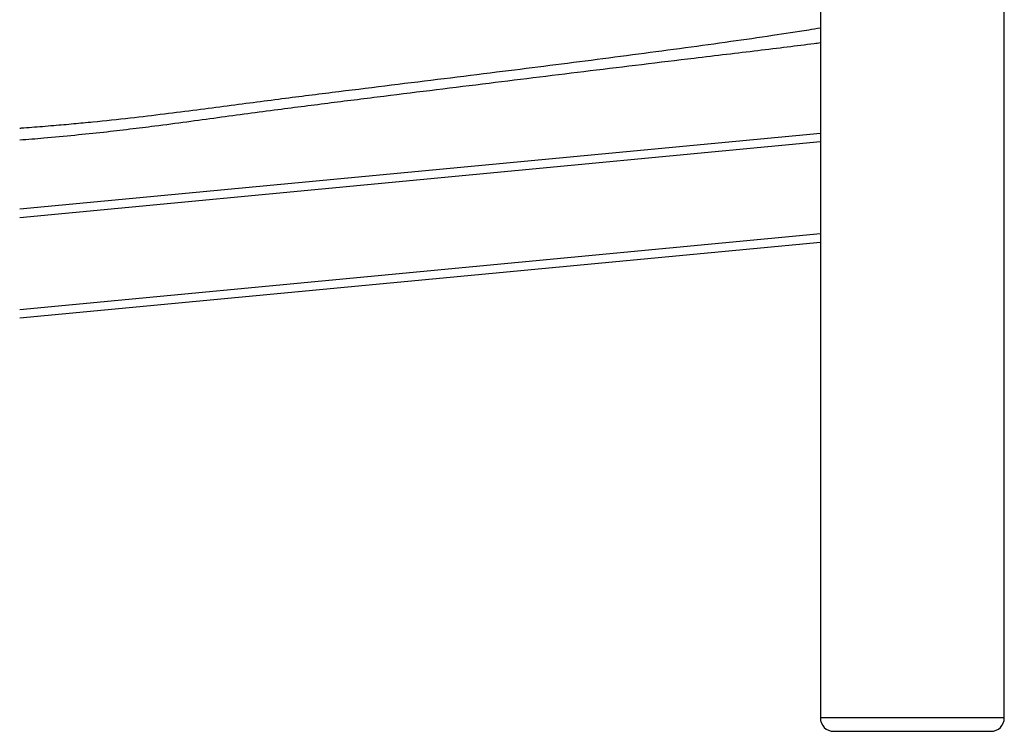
# Paper-space layout '_Left' of a CAD drawing. Header units: millimetres. Extents: x -619 to 155, y 0 to 686.
# Tile 4 of 7: x -330 to 34, y 0 to 263. Entities that reach past the tile are written whole.
import ezdxf

# ---------------------------------------------------------------- set-up
doc = ezdxf.new("R2010")
doc.units = ezdxf.units.MM

psp = doc.layouts.new('_Left')

# ---------------------------------------------------------------- linework, layer by layer
at = {"color": 7, "linetype": 'Continuous', "lineweight": 25}
for p, q in [((-34, 422.64), (-34, 5)), ((34, 5), (34, 421.21)), ((-34, 221.14), (-330, 193.13)), ((-330, 190.12), (-34, 218.13)), ((-34, 183.98), (-330, 155.97)), ((-330, 152.95), (-34, 180.97)), ((34, 5), (-34, 5)), ((-29, 0), (29, 0))]:
    psp.add_line(p, q, dxfattribs=at)
for centre, start, end in [((-29, 5), 180, 270), ((29, 5), 270, 0)]:
    psp.add_arc(centre, 5, start, end, dxfattribs=at)
for points, knots in [([(-34, 260.16), (-35.44, 259.91), (-41.32, 258.88), (-52.36, 257.23), (-67.56, 255.03), (-84.1, 252.77), (-101.31, 250.47), (-118.74, 248.2), (-136.21, 245.96), (-154.33, 243.69), (-173.11, 241.37), (-192.54, 238.98), (-212.07, 236.56), (-228.67, 234.48), (-242.43, 232.71), (-253.37, 231.29), (-264.74, 229.78), (-276.71, 228.26), (-289.52, 226.74), (-300.72, 225.55), (-310.14, 224.64), (-316.35, 224.09), (-321.51, 223.67), (-325.53, 223.35), (-328.33, 223.14), (-329.83, 223.03), (-330, 223.02)], [0, 0, 0, 0, 0.0146965, 0.0600447, 0.1122562, 0.16909, 0.2278509, 0.286839, 0.3458708, 0.4048914, 0.470518, 0.5361001, 0.6017258, 0.6684195, 0.704326, 0.741207, 0.7793999, 0.8195935, 0.8625549, 0.9090565, 0.9328631, 0.9577508, 0.9717419, 0.9849035, 0.9982995, 1, 1, 1, 1]), ([(-330, 218.79), (-327.04, 219.02), (-320.23, 219.56), (-309.91, 220.53), (-299.29, 221.64), (-289.44, 222.77), (-279.17, 224.05), (-268.38, 225.48), (-256.93, 227.06), (-245.72, 228.57), (-231.77, 230.4), (-215.04, 232.54), (-195.49, 234.99), (-176, 237.4), (-156.81, 239.76), (-137.83, 242.1), (-118.98, 244.42), (-99.87, 246.75), (-83.05, 248.76), (-68.75, 250.47), (-57.25, 251.85), (-46.46, 253.17), (-38.77, 254.12), (-34.77, 254.65), (-34, 254.75)], [0, 0, 0, 0, 0.030236, 0.069572, 0.105916, 0.139733, 0.171486, 0.212617, 0.251898, 0.290369, 0.328319, 0.394961, 0.460462, 0.525224, 0.589701, 0.651145, 0.713195, 0.77632, 0.840754, 0.881055, 0.920202, 0.957365, 0.991839, 1, 1, 1, 1])]:
    psp.add_open_spline(points, degree=3, knots=knots, dxfattribs=at)

doc.saveas('drawing.dxf')
